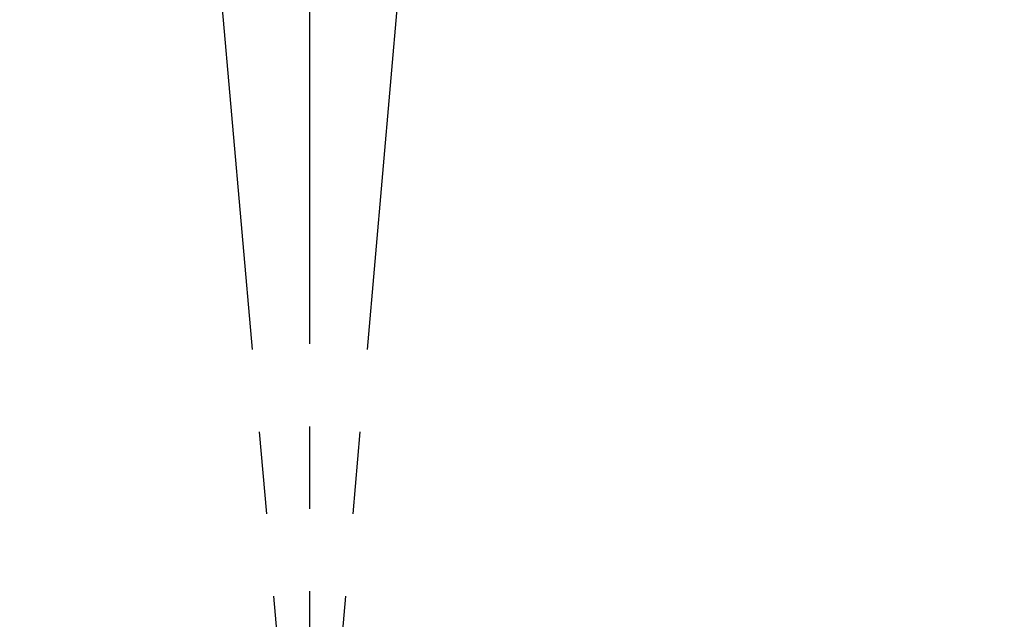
# Model space of a CAD drawing. Header units: millimetres. Extents: x 0 to 4200, y 0 to 2974.
# Tile 37 of 40: x 2987 to 3290, y 1942 to 2127. Entities that reach past the tile are written whole.
import ezdxf

# ---------------------------------------------------------------- set-up
doc = ezdxf.new("R2010")
doc.units = ezdxf.units.MM
doc.header["$LTSCALE"] = 10
doc.linetypes.add('CENTERX2', pattern=[20.32, 12.7, -2.54, 2.54, -2.54])
doc.layers.add('中心线层', color=6, linetype='CENTERX2', lineweight=25)
doc.layers.add('标注层', color=150, linetype='Continuous')
doc.styles.add('SLDTEXTSTYLE1', font='仿宋_GB2312')
doc.dimstyles.new('SLDDIMSTYLE0', dxfattribs={"dimtxt": 35, "dimasz": 40, "dimexe": 0, "dimexo": 0.0625, "dimgap": 8.75, "dimtad": 0, "dimtih": 1, "dimtoh": 1, "dimrnd": 1e-09, "dimzin": 12, "dimdsep": 46, "dimtxsty": 'SLDTEXTSTYLE1', "dimsah": 1, "dimcen": 0, "dimadec": 0, "dimazin": 3, "dimtfac": 1, "dimtdec": 3, "dimtofl": 0, "dimtmove": 0, "dimatfit": 3, "dimfxl": 1, "dimfrac": 2, "dimtolj": 1, "dimtzin": 12, "dimarcsym": 0})

# ---------------------------------------------------------------- blocks, each defined once
blk = doc.blocks.new('_D_3')
at = {"layer": '标注层'}
for p, q in [((3842.05, 2336.14), (3963.72, 2417.76)), ((3963.72, 2417.76), (4093.89, 2417.76))]:
    blk.add_line(p, q, dxfattribs=at)
blk.add_solid([(3842.05, 2336.14), (3878.05, 2354.27), (3872.48, 2362.58)], dxfattribs=at)
at = {"layer": '标注层', "char_height": 35, "attachment_point": 1, "style": 'SLDTEXTSTYLE1'}
for s, insert in [('%%c', (3973.72, 2462.88)), ('1844', (4012.42, 2462.88))]:
    blk.add_mtext(s, dxfattribs=dict(at, insert=insert))
blk = doc.blocks.new('SW_CENTERMARKSYMBOL_3')
at = {"layer": '中心线层', "color": 0}
blk.add_line((0, 1), (0, 922.5), dxfattribs=at)

msp = doc.modelspace()

# ---------------------------------------------------------------- linework, layer by layer
at = {"layer": '中心线层', "linetype": 'CENTERX2'}
for q in [(2996.023, 2740.983), (3156.739, 2740.983)]:
    msp.add_line((3076.381, 1822.491), q, dxfattribs=at)
msp.add_arc((3076.381, 1822.491), 922, 95, 85, dxfattribs=at)

# ---------------------------------------------------------------- block references
at = {"layer": '中心线层'}
msp.add_blockref('SW_CENTERMARKSYMBOL_3', (3076.381, 1822.491), dxfattribs=at)

# ---------------------------------------------------------------- dimensions: what is measured, and where the dimension line sits
at = {"layer": '标注层'}
dim = msp.add_diameter_dim_2p(p1=(2310.713, 1308.841), p2=(3842.049, 2336.141), dimstyle='SLDDIMSTYLE0', dxfattribs=at)
dim.commit()
dim.dimension.update_dxf_attribs({"geometry": '_D_3', "text_midpoint": (4033.803, 2440.998), "dimtype": 163})

doc.saveas('drawing.dxf')
